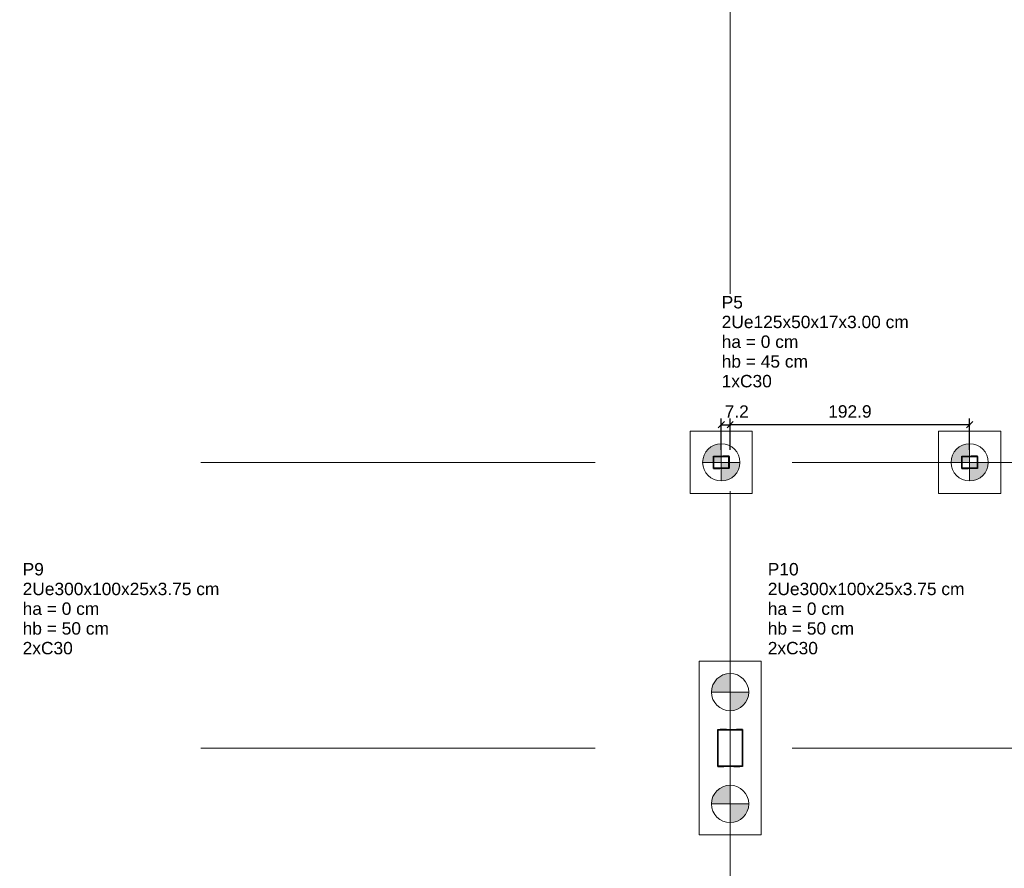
# Model space of a CAD drawing. Header units: millimetres. Extents: x 10789 to 19217, y 2620 to 5346.
# Tile 12 of 49: x 10959 to 10975, y 2866 to 2880. Entities that reach past the tile are written whole.
import ezdxf

# ---------------------------------------------------------------- set-up
doc = ezdxf.new("R2010")
doc.units = ezdxf.units.MM
doc.linetypes.add('DASHED2', pattern=[9.525, 6.35, -3.175])
doc.linetypes.add('DOT2', pattern=[3.175, 0, -3.175])
for name, color, linetype, lineweight in [('LC-Cotas', 4, 'Continuous', 5), ('LC-Eixos', 5, 'DASHED2', 5), ('LC-Estacas dos blocos', 252, 'Continuous', 5), ('LC-Hachuras dos pilares', 8, 'Continuous', 5), ('LC-Seção das fundações', 7, 'Continuous', 5), ('LC-Seção dos pilares', 4, 'Continuous', 30), ('LC-Textos', 7, 'Continuous', 20)]:
    doc.layers.add(name, color=color, linetype=linetype, lineweight=lineweight)
doc.styles.add('Arial', font='arial.ttf')
doc.styles.get("Standard").update_dxf_attribs({"font": 'arial.ttf'})
doc.dimstyles.new('UM_50.000000', dxfattribs={"dimtxt": 0.18, "dimasz": 0.2, "dimexe": 0.2, "dimexo": 0.5, "dimgap": 0, "dimtad": 1, "dimtih": 1, "dimtoh": 1, "dimlfac": 50, "dimzin": 0, "dimdsep": 46, "dimtxsty": 'Standard', "dimcen": 0.09, "dimdle": 0.2, "dimclrd": 256, "dimclre": 256, "dimclrt": 7, "dimazin": 0, "dimtfac": 1, "dimtofl": 0, "dimtmove": 0, "dimatfit": 3, "dimfxl": 1, "dimtolj": 1, "dimtzin": 0, "dimarcsym": 0})
pattern_1 = [(135, (10935.19719, 2842.63501), (-0.08838835, -0.08838835), [])]

# ---------------------------------------------------------------- blocks, each defined once
blk = doc.blocks.new('_Oblique')
at = {"color": 0, "linetype": 'ByBlock', "lineweight": -2}
blk.add_line((-0.5, -0.5), (0.5, 0.5), dxfattribs=at)
blk = doc.blocks.new('*D32')
at = {"layer": 'Defpoints', "color": 0, "transparency": 16777216}
for p in [(10970.397, 2873.441), (10970.254, 2872.835), (10970.397, 2872.835)]:
    blk.add_point(p, dxfattribs=at)
at = {"layer": 'LC-Cotas', "lineweight": -2, "transparency": 16777216}
for p, q in [((10970.254, 2873.035), (10970.254, 2873.541)), ((10970.397, 2873.035), (10970.397, 2873.541)), ((10970.244, 2873.441), (10970.407, 2873.441))]:
    blk.add_line(p, q, dxfattribs=at)
at = {"layer": 'LC-Cotas', "lineweight": -2, "transparency": 16777216, "xscale": 0.1, "yscale": 0.1, "zscale": 0.1, "rotation": 180}
blk.add_blockref('_Oblique', (10970.254, 2873.441), dxfattribs=at)
at = {"layer": 'LC-Cotas', "lineweight": -2, "transparency": 16777216, "xscale": 0.1, "yscale": 0.1, "zscale": 0.1}
blk.add_blockref('_Oblique', (10970.397, 2873.441), dxfattribs=at)
at = {"layer": 'LC-Cotas', "color": 7, "transparency": 16777216, "insert": (10970.503, 2873.653), "char_height": 0.2, "attachment_point": 5, "rotation": 0.0057, "style": 'Arial'}
blk.add_mtext('\\A1;7.2', dxfattribs=at)
blk = doc.blocks.new('*D33')
at = {"layer": 'Defpoints', "color": 0, "transparency": 16777216}
for p in [(10970.397, 2873.441), (10970.397, 2872.835), (10974.254, 2872.835)]:
    blk.add_point(p, dxfattribs=at)
at = {"layer": 'LC-Cotas', "lineweight": -2, "transparency": 16777216}
for p, q in [((10970.397, 2873.035), (10970.397, 2873.541)), ((10974.254, 2873.035), (10974.254, 2873.541)), ((10974.264, 2873.441), (10970.387, 2873.441))]:
    blk.add_line(p, q, dxfattribs=at)
at = {"layer": 'LC-Cotas', "lineweight": -2, "transparency": 16777216, "xscale": 0.1, "yscale": 0.1, "zscale": 0.1, "rotation": 180}
blk.add_blockref('_Oblique', (10970.397, 2873.441), dxfattribs=at)
at = {"layer": 'LC-Cotas', "lineweight": -2, "transparency": 16777216, "xscale": 0.1, "yscale": 0.1, "zscale": 0.1}
blk.add_blockref('_Oblique', (10974.254, 2873.441), dxfattribs=at)
at = {"layer": 'LC-Cotas', "color": 7, "transparency": 16777216, "insert": (10972.326, 2873.653), "char_height": 0.2, "attachment_point": 5, "rotation": 0.0057, "style": 'Arial'}
blk.add_mtext('\\A1;192.9', dxfattribs=at)

msp = doc.modelspace()

# ---------------------------------------------------------------- hatches: boundary and pattern name
at = {"layer": 'LC-Estacas dos blocos', "linetype": 'Continuous'}
for points in [[(10969.95419, 2872.83501), (10970.25419, 2872.83501), (10970.25419, 2873.13501), (10970.17654, 2873.12479), (10970.10419, 2873.09482), (10970.04205, 2873.04715), (10969.99438, 2872.98501), (10969.96441, 2872.91266), (10969.95419, 2872.83501)], [(10973.95419, 2872.83501), (10974.25419, 2872.83501), (10974.25419, 2873.13501), (10974.17654, 2873.12479), (10974.10419, 2873.09482), (10974.04205, 2873.04715), (10973.99438, 2872.98501), (10973.96441, 2872.91266), (10973.95419, 2872.83501)], [(10970.46632, 2872.62288), (10970.51399, 2872.68501), (10970.54396, 2872.75737), (10970.55419, 2872.83501), (10970.25419, 2872.83501), (10970.25419, 2872.53501), (10970.33183, 2872.54524), (10970.40419, 2872.57521), (10970.46632, 2872.62288)], [(10974.40419, 2872.57521), (10974.46632, 2872.62288), (10974.51399, 2872.68501), (10974.54396, 2872.75737), (10974.55419, 2872.83501), (10974.25419, 2872.83501), (10974.25419, 2872.53501), (10974.33183, 2872.54524), (10974.40419, 2872.57521)], [(10970.09719, 2869.13501), (10970.39719, 2869.13501), (10970.39719, 2869.43501), (10970.31954, 2869.42479), (10970.24719, 2869.39482), (10970.18505, 2869.34715), (10970.13738, 2869.28501), (10970.10741, 2869.21266), (10970.09719, 2869.13501)], [(10970.54719, 2868.87521), (10970.60932, 2868.92288), (10970.65699, 2868.98501), (10970.68696, 2869.05737), (10970.69719, 2869.13501), (10970.39719, 2869.13501), (10970.39719, 2868.83501), (10970.47483, 2868.84524), (10970.54719, 2868.87521)], [(10970.09719, 2867.33501), (10970.39719, 2867.33501), (10970.39719, 2867.63501), (10970.31954, 2867.62479), (10970.24719, 2867.59482), (10970.18505, 2867.54715), (10970.13738, 2867.48501), (10970.10741, 2867.41266), (10970.09719, 2867.33501)], [(10970.54719, 2867.07521), (10970.60932, 2867.12288), (10970.65699, 2867.18501), (10970.68696, 2867.25737), (10970.69719, 2867.33501), (10970.39719, 2867.33501), (10970.39719, 2867.03501), (10970.47483, 2867.04524), (10970.54719, 2867.07521)]]:
    msp.add_hatch(color=256, dxfattribs=at).paths.add_polyline_path(points)
at = {"layer": 'LC-Hachuras dos pilares', "linetype": 'Continuous'}
h = msp.add_hatch(dxfattribs=at)
h.set_pattern_fill('ANSI31', color=256, angle=90, style=0)
h.set_pattern_definition(pattern_1)
h.paths.add_polyline_path([(10970.12919, 2872.92901), (10970.12926, 2872.92995), (10970.12948, 2872.93087), (10970.12984, 2872.93174), (10970.13033, 2872.93254), (10970.13094, 2872.93326), (10970.13166, 2872.93387), (10970.13246, 2872.93436), (10970.13333, 2872.93472), (10970.13425, 2872.93494), (10970.13519, 2872.93501), (10970.37319, 2872.93501), (10970.37412, 2872.93494), (10970.37504, 2872.93472), (10970.37591, 2872.93436), (10970.37671, 2872.93387), (10970.37743, 2872.93326), (10970.37804, 2872.93254), (10970.37853, 2872.93174), (10970.37889, 2872.93087), (10970.37911, 2872.92995), (10970.37919, 2872.92901), (10970.37919, 2872.74101), (10970.37911, 2872.74007), (10970.37889, 2872.73916), (10970.37853, 2872.73829), (10970.37804, 2872.73749), (10970.37743, 2872.73677), (10970.37671, 2872.73616), (10970.37591, 2872.73567), (10970.37504, 2872.73531), (10970.37412, 2872.73509), (10970.37319, 2872.73501), (10970.13519, 2872.73501), (10970.13425, 2872.73509), (10970.13333, 2872.73531), (10970.13246, 2872.73567), (10970.13166, 2872.73616), (10970.13094, 2872.73677), (10970.13033, 2872.73749), (10970.12984, 2872.73829), (10970.12948, 2872.73916), (10970.12926, 2872.74007), (10970.12919, 2872.74101), (10970.12919, 2872.92901)])
h.paths.add_polyline_path([(10970.13519, 2872.92301), (10970.13526, 2872.92395), (10970.13548, 2872.92487), (10970.13584, 2872.92574), (10970.13633, 2872.92654), (10970.13694, 2872.92726), (10970.13766, 2872.92787), (10970.13846, 2872.92836), (10970.13933, 2872.92872), (10970.14025, 2872.92894), (10970.14119, 2872.92901), (10970.36719, 2872.92901), (10970.36812, 2872.92894), (10970.36904, 2872.92872), (10970.36991, 2872.92836), (10970.37071, 2872.92787), (10970.37143, 2872.92726), (10970.37204, 2872.92654), (10970.37253, 2872.92574), (10970.37289, 2872.92487), (10970.37311, 2872.92395), (10970.37319, 2872.92301), (10970.37319, 2872.74701), (10970.37311, 2872.74607), (10970.37289, 2872.74516), (10970.37253, 2872.74429), (10970.37204, 2872.74349), (10970.37143, 2872.74277), (10970.37071, 2872.74216), (10970.36991, 2872.74167), (10970.36904, 2872.74131), (10970.36812, 2872.74109), (10970.36719, 2872.74101), (10970.14119, 2872.74101), (10970.14025, 2872.74109), (10970.13933, 2872.74131), (10970.13846, 2872.74167), (10970.13766, 2872.74216), (10970.13694, 2872.74277), (10970.13633, 2872.74349), (10970.13584, 2872.74429), (10970.13548, 2872.74516), (10970.13526, 2872.74607), (10970.13519, 2872.74701), (10970.13519, 2872.92301)], flags=0)
h = msp.add_hatch(dxfattribs=at)
h.set_pattern_fill('ANSI31', color=256, angle=90, style=0)
h.set_pattern_definition(pattern_1)
h.paths.add_polyline_path([(10974.12919, 2872.92901), (10974.12926, 2872.92995), (10974.12948, 2872.93087), (10974.12984, 2872.93174), (10974.13033, 2872.93254), (10974.13094, 2872.93326), (10974.13166, 2872.93387), (10974.13246, 2872.93436), (10974.13333, 2872.93472), (10974.13425, 2872.93494), (10974.13519, 2872.93501), (10974.37319, 2872.93501), (10974.37412, 2872.93494), (10974.37504, 2872.93472), (10974.37591, 2872.93436), (10974.37671, 2872.93387), (10974.37743, 2872.93326), (10974.37804, 2872.93254), (10974.37853, 2872.93174), (10974.37889, 2872.93087), (10974.37911, 2872.92995), (10974.37919, 2872.92901), (10974.37919, 2872.74101), (10974.37911, 2872.74007), (10974.37889, 2872.73916), (10974.37853, 2872.73829), (10974.37804, 2872.73749), (10974.37743, 2872.73677), (10974.37671, 2872.73616), (10974.37591, 2872.73567), (10974.37504, 2872.73531), (10974.37412, 2872.73509), (10974.37319, 2872.73501), (10974.13519, 2872.73501), (10974.13425, 2872.73509), (10974.13333, 2872.73531), (10974.13246, 2872.73567), (10974.13166, 2872.73616), (10974.13094, 2872.73677), (10974.13033, 2872.73749), (10974.12984, 2872.73829), (10974.12948, 2872.73916), (10974.12926, 2872.74007), (10974.12919, 2872.74101), (10974.12919, 2872.92901)])
h.paths.add_polyline_path([(10974.13519, 2872.92301), (10974.13526, 2872.92395), (10974.13548, 2872.92487), (10974.13584, 2872.92574), (10974.13633, 2872.92654), (10974.13694, 2872.92726), (10974.13766, 2872.92787), (10974.13846, 2872.92836), (10974.13933, 2872.92872), (10974.14025, 2872.92894), (10974.14119, 2872.92901), (10974.36719, 2872.92901), (10974.36812, 2872.92894), (10974.36904, 2872.92872), (10974.36991, 2872.92836), (10974.37071, 2872.92787), (10974.37143, 2872.92726), (10974.37204, 2872.92654), (10974.37253, 2872.92574), (10974.37289, 2872.92487), (10974.37311, 2872.92395), (10974.37319, 2872.92301), (10974.37319, 2872.74701), (10974.37311, 2872.74607), (10974.37289, 2872.74516), (10974.37253, 2872.74429), (10974.37204, 2872.74349), (10974.37143, 2872.74277), (10974.37071, 2872.74216), (10974.36991, 2872.74167), (10974.36904, 2872.74131), (10974.36812, 2872.74109), (10974.36719, 2872.74101), (10974.14119, 2872.74101), (10974.14025, 2872.74109), (10974.13933, 2872.74131), (10974.13846, 2872.74167), (10974.13766, 2872.74216), (10974.13694, 2872.74277), (10974.13633, 2872.74349), (10974.13584, 2872.74429), (10974.13548, 2872.74516), (10974.13526, 2872.74607), (10974.13519, 2872.74701), (10974.13519, 2872.92301)], flags=0)
h = msp.add_hatch(dxfattribs=at)
h.set_pattern_fill('ANSI31', color=256, angle=90, style=0)
h.set_pattern_definition(pattern_1)
h.paths.add_polyline_path([(10970.58969, 2868.53501), (10970.59086, 2868.53492), (10970.592, 2868.53465), (10970.59309, 2868.5342), (10970.59409, 2868.53358), (10970.59499, 2868.53282), (10970.59575, 2868.53192), (10970.59637, 2868.53092), (10970.59682, 2868.52983), (10970.59709, 2868.52869), (10970.59719, 2868.52751), (10970.59719, 2867.94251), (10970.59709, 2867.94134), (10970.59682, 2867.9402), (10970.59637, 2867.93911), (10970.59575, 2867.9381), (10970.59499, 2867.93721), (10970.59409, 2867.93645), (10970.59309, 2867.93583), (10970.592, 2867.93538), (10970.59086, 2867.93511), (10970.58969, 2867.93501), (10970.20469, 2867.93501), (10970.20351, 2867.93511), (10970.20237, 2867.93538), (10970.20128, 2867.93583), (10970.20028, 2867.93645), (10970.19938, 2867.93721), (10970.19862, 2867.9381), (10970.198, 2867.93911), (10970.19755, 2867.9402), (10970.19728, 2867.94134), (10970.19719, 2867.94251), (10970.19719, 2868.52751), (10970.19728, 2868.52869), (10970.19755, 2868.52983), (10970.198, 2868.53092), (10970.19862, 2868.53192), (10970.19938, 2868.53282), (10970.20028, 2868.53358), (10970.20128, 2868.5342), (10970.20237, 2868.53465), (10970.20351, 2868.53492), (10970.20469, 2868.53501), (10970.58969, 2868.53501)])
h.paths.add_polyline_path([(10970.58219, 2868.52751), (10970.58336, 2868.52742), (10970.5845, 2868.52715), (10970.58559, 2868.5267), (10970.58659, 2868.52608), (10970.58749, 2868.52532), (10970.58825, 2868.52442), (10970.58887, 2868.52342), (10970.58932, 2868.52233), (10970.58959, 2868.52119), (10970.58969, 2868.52001), (10970.58969, 2867.95001), (10970.58959, 2867.94884), (10970.58932, 2867.9477), (10970.58887, 2867.94661), (10970.58825, 2867.9456), (10970.58749, 2867.94471), (10970.58659, 2867.94395), (10970.58559, 2867.94333), (10970.5845, 2867.94288), (10970.58336, 2867.94261), (10970.58219, 2867.94251), (10970.21219, 2867.94251), (10970.21101, 2867.94261), (10970.20987, 2867.94288), (10970.20878, 2867.94333), (10970.20778, 2867.94395), (10970.20688, 2867.94471), (10970.20612, 2867.9456), (10970.2055, 2867.94661), (10970.20505, 2867.9477), (10970.20478, 2867.94884), (10970.20469, 2867.95001), (10970.20469, 2868.52001), (10970.20478, 2868.52119), (10970.20505, 2868.52233), (10970.2055, 2868.52342), (10970.20612, 2868.52442), (10970.20688, 2868.52532), (10970.20778, 2868.52608), (10970.20878, 2868.5267), (10970.20987, 2868.52715), (10970.21101, 2868.52742), (10970.21219, 2868.52751), (10970.58219, 2868.52751)], flags=0)

# ---------------------------------------------------------------- linework, layer by layer
at = {"layer": 'LC-Eixos'}
for p, q in [((10970.39719, 2891.42351), (10970.39719, 2840.73501)), ((10933.29719, 2872.83501), (10986.96721, 2872.83501)), ((10933.29719, 2868.23501), (10986.96721, 2868.23501))]:
    msp.add_line(p, q, dxfattribs=at)
at = {"layer": 'LC-Estacas dos blocos'}
for p, q in [((10970.25419, 2872.53501), (10970.25419, 2873.13501)), ((10974.25419, 2872.53501), (10974.25419, 2873.13501)), ((10970.55419, 2872.83501), (10969.95419, 2872.83501)), ((10974.55419, 2872.83501), (10973.95419, 2872.83501)), ((10970.39719, 2868.83501), (10970.39719, 2869.43501)), ((10970.69719, 2869.13501), (10970.09719, 2869.13501)), ((10970.39719, 2867.03501), (10970.39719, 2867.63501)), ((10970.69719, 2867.33501), (10970.09719, 2867.33501))]:
    msp.add_line(p, q, dxfattribs=at)
for centre in [(10970.25419, 2872.83501), (10974.25419, 2872.83501), (10970.39719, 2869.13501), (10970.39719, 2867.33501)]:
    msp.add_circle(centre, 0.3, dxfattribs=at)
at = {"layer": 'LC-Seção das fundações'}
for points in [[(10969.75419, 2872.33501), (10970.75419, 2872.33501), (10970.75419, 2873.33501), (10969.75419, 2873.33501), (10969.75419, 2872.33501)], [(10973.75419, 2872.33501), (10974.75419, 2872.33501), (10974.75419, 2873.33501), (10973.75419, 2873.33501), (10973.75419, 2872.33501)], [(10969.89719, 2866.83501), (10970.89719, 2866.83501), (10970.89719, 2869.63501), (10969.89719, 2869.63501), (10969.89719, 2866.83501)]]:
    msp.add_lwpolyline(points, close=True, dxfattribs=at)
at = {"layer": 'LC-Seção dos pilares'}
for points in [[(10970.12919, 2872.92901), (10970.12926, 2872.92995), (10970.12948, 2872.93087), (10970.12984, 2872.93174), (10970.13033, 2872.93254), (10970.13094, 2872.93326), (10970.13166, 2872.93387), (10970.13246, 2872.93436), (10970.13333, 2872.93472), (10970.13425, 2872.93494), (10970.13519, 2872.93501), (10970.37319, 2872.93501), (10970.37412, 2872.93494), (10970.37504, 2872.93472), (10970.37591, 2872.93436), (10970.37671, 2872.93387), (10970.37743, 2872.93326), (10970.37804, 2872.93254), (10970.37853, 2872.93174), (10970.37889, 2872.93087), (10970.37911, 2872.92995), (10970.37919, 2872.92901), (10970.37919, 2872.74101), (10970.37911, 2872.74007), (10970.37889, 2872.73916), (10970.37853, 2872.73829), (10970.37804, 2872.73749), (10970.37743, 2872.73677), (10970.37671, 2872.73616), (10970.37591, 2872.73567), (10970.37504, 2872.73531), (10970.37412, 2872.73509), (10970.37319, 2872.73501), (10970.13519, 2872.73501), (10970.13425, 2872.73509), (10970.13333, 2872.73531), (10970.13246, 2872.73567), (10970.13166, 2872.73616), (10970.13094, 2872.73677), (10970.13033, 2872.73749), (10970.12984, 2872.73829), (10970.12948, 2872.73916), (10970.12926, 2872.74007), (10970.12919, 2872.74101), (10970.12919, 2872.92901)], [(10970.13519, 2872.92301), (10970.13526, 2872.92395), (10970.13548, 2872.92487), (10970.13584, 2872.92574), (10970.13633, 2872.92654), (10970.13694, 2872.92726), (10970.13766, 2872.92787), (10970.13846, 2872.92836), (10970.13933, 2872.92872), (10970.14025, 2872.92894), (10970.14119, 2872.92901), (10970.36719, 2872.92901), (10970.36812, 2872.92894), (10970.36904, 2872.92872), (10970.36991, 2872.92836), (10970.37071, 2872.92787), (10970.37143, 2872.92726), (10970.37204, 2872.92654), (10970.37253, 2872.92574), (10970.37289, 2872.92487), (10970.37311, 2872.92395), (10970.37319, 2872.92301), (10970.37319, 2872.74701), (10970.37311, 2872.74607), (10970.37289, 2872.74516), (10970.37253, 2872.74429), (10970.37204, 2872.74349), (10970.37143, 2872.74277), (10970.37071, 2872.74216), (10970.36991, 2872.74167), (10970.36904, 2872.74131), (10970.36812, 2872.74109), (10970.36719, 2872.74101), (10970.14119, 2872.74101), (10970.14025, 2872.74109), (10970.13933, 2872.74131), (10970.13846, 2872.74167), (10970.13766, 2872.74216), (10970.13694, 2872.74277), (10970.13633, 2872.74349), (10970.13584, 2872.74429), (10970.13548, 2872.74516), (10970.13526, 2872.74607), (10970.13519, 2872.74701), (10970.13519, 2872.92301)], [(10974.12919, 2872.92901), (10974.12926, 2872.92995), (10974.12948, 2872.93087), (10974.12984, 2872.93174), (10974.13033, 2872.93254), (10974.13094, 2872.93326), (10974.13166, 2872.93387), (10974.13246, 2872.93436), (10974.13333, 2872.93472), (10974.13425, 2872.93494), (10974.13519, 2872.93501), (10974.37319, 2872.93501), (10974.37412, 2872.93494), (10974.37504, 2872.93472), (10974.37591, 2872.93436), (10974.37671, 2872.93387), (10974.37743, 2872.93326), (10974.37804, 2872.93254), (10974.37853, 2872.93174), (10974.37889, 2872.93087), (10974.37911, 2872.92995), (10974.37919, 2872.92901), (10974.37919, 2872.74101), (10974.37911, 2872.74007), (10974.37889, 2872.73916), (10974.37853, 2872.73829), (10974.37804, 2872.73749), (10974.37743, 2872.73677), (10974.37671, 2872.73616), (10974.37591, 2872.73567), (10974.37504, 2872.73531), (10974.37412, 2872.73509), (10974.37319, 2872.73501), (10974.13519, 2872.73501), (10974.13425, 2872.73509), (10974.13333, 2872.73531), (10974.13246, 2872.73567), (10974.13166, 2872.73616), (10974.13094, 2872.73677), (10974.13033, 2872.73749), (10974.12984, 2872.73829), (10974.12948, 2872.73916), (10974.12926, 2872.74007), (10974.12919, 2872.74101), (10974.12919, 2872.92901)], [(10974.13519, 2872.92301), (10974.13526, 2872.92395), (10974.13548, 2872.92487), (10974.13584, 2872.92574), (10974.13633, 2872.92654), (10974.13694, 2872.92726), (10974.13766, 2872.92787), (10974.13846, 2872.92836), (10974.13933, 2872.92872), (10974.14025, 2872.92894), (10974.14119, 2872.92901), (10974.36719, 2872.92901), (10974.36812, 2872.92894), (10974.36904, 2872.92872), (10974.36991, 2872.92836), (10974.37071, 2872.92787), (10974.37143, 2872.92726), (10974.37204, 2872.92654), (10974.37253, 2872.92574), (10974.37289, 2872.92487), (10974.37311, 2872.92395), (10974.37319, 2872.92301), (10974.37319, 2872.74701), (10974.37311, 2872.74607), (10974.37289, 2872.74516), (10974.37253, 2872.74429), (10974.37204, 2872.74349), (10974.37143, 2872.74277), (10974.37071, 2872.74216), (10974.36991, 2872.74167), (10974.36904, 2872.74131), (10974.36812, 2872.74109), (10974.36719, 2872.74101), (10974.14119, 2872.74101), (10974.14025, 2872.74109), (10974.13933, 2872.74131), (10974.13846, 2872.74167), (10974.13766, 2872.74216), (10974.13694, 2872.74277), (10974.13633, 2872.74349), (10974.13584, 2872.74429), (10974.13548, 2872.74516), (10974.13526, 2872.74607), (10974.13519, 2872.74701), (10974.13519, 2872.92301)], [(10970.58969, 2868.53501), (10970.59086, 2868.53492), (10970.592, 2868.53465), (10970.59309, 2868.5342), (10970.59409, 2868.53358), (10970.59499, 2868.53282), (10970.59575, 2868.53192), (10970.59637, 2868.53092), (10970.59682, 2868.52983), (10970.59709, 2868.52869), (10970.59719, 2868.52751), (10970.59719, 2867.94251), (10970.59709, 2867.94134), (10970.59682, 2867.9402), (10970.59637, 2867.93911), (10970.59575, 2867.9381), (10970.59499, 2867.93721), (10970.59409, 2867.93645), (10970.59309, 2867.93583), (10970.592, 2867.93538), (10970.59086, 2867.93511), (10970.58969, 2867.93501), (10970.20469, 2867.93501), (10970.20351, 2867.93511), (10970.20237, 2867.93538), (10970.20128, 2867.93583), (10970.20028, 2867.93645), (10970.19938, 2867.93721), (10970.19862, 2867.9381), (10970.198, 2867.93911), (10970.19755, 2867.9402), (10970.19728, 2867.94134), (10970.19719, 2867.94251), (10970.19719, 2868.52751), (10970.19728, 2868.52869), (10970.19755, 2868.52983), (10970.198, 2868.53092), (10970.19862, 2868.53192), (10970.19938, 2868.53282), (10970.20028, 2868.53358), (10970.20128, 2868.5342), (10970.20237, 2868.53465), (10970.20351, 2868.53492), (10970.20469, 2868.53501), (10970.58969, 2868.53501)], [(10970.58219, 2868.52751), (10970.58336, 2868.52742), (10970.5845, 2868.52715), (10970.58559, 2868.5267), (10970.58659, 2868.52608), (10970.58749, 2868.52532), (10970.58825, 2868.52442), (10970.58887, 2868.52342), (10970.58932, 2868.52233), (10970.58959, 2868.52119), (10970.58969, 2868.52001), (10970.58969, 2867.95001), (10970.58959, 2867.94884), (10970.58932, 2867.9477), (10970.58887, 2867.94661), (10970.58825, 2867.9456), (10970.58749, 2867.94471), (10970.58659, 2867.94395), (10970.58559, 2867.94333), (10970.5845, 2867.94288), (10970.58336, 2867.94261), (10970.58219, 2867.94251), (10970.21219, 2867.94251), (10970.21101, 2867.94261), (10970.20987, 2867.94288), (10970.20878, 2867.94333), (10970.20778, 2867.94395), (10970.20688, 2867.94471), (10970.20612, 2867.9456), (10970.2055, 2867.94661), (10970.20505, 2867.9477), (10970.20478, 2867.94884), (10970.20469, 2867.95001), (10970.20469, 2868.52001), (10970.20478, 2868.52119), (10970.20505, 2868.52233), (10970.2055, 2868.52342), (10970.20612, 2868.52442), (10970.20688, 2868.52532), (10970.20778, 2868.52608), (10970.20878, 2868.5267), (10970.20987, 2868.52715), (10970.21101, 2868.52742), (10970.21219, 2868.52751), (10970.58219, 2868.52751)]]:
    msp.add_lwpolyline(points, close=True, dxfattribs=at)
at = {"layer": 'LC-Seção dos pilares', "linetype": 'DOT2', "ltscale": 0.05}
for points in [[(10970.37919, 2872.73501), (10970.37919, 2872.93501), (10970.12919, 2872.93501), (10970.12919, 2872.73501), (10970.37919, 2872.73501)], [(10974.37919, 2872.73501), (10974.37919, 2872.93501), (10974.12919, 2872.93501), (10974.12919, 2872.73501), (10974.37919, 2872.73501)], [(10970.19719, 2867.93501), (10970.59719, 2867.93501), (10970.59719, 2868.53501), (10970.19719, 2868.53501), (10970.19719, 2867.93501)]]:
    msp.add_lwpolyline(points, close=True, dxfattribs=at)

# ---------------------------------------------------------------- texts
at = {"layer": 'LC-Textos', "linetype": 'Continuous', "char_height": 0.2, "attachment_point": 7, "line_spacing_factor": 0.798, "style": 'Arial'}
for s, insert, width in [('P5', (10970.26103, 2875.31077), 0.730885), ('2Ue125x50x17x3.00 cm', (10970.26103, 2874.99307), 6.4265467), ('ha = 0 cm', (10970.26103, 2874.67537), 2.6410865), ('hb = 45 cm', (10970.26103, 2874.35767), 2.9730422), ('1xC30', (10970.26103, 2874.03997), 1.7209284), ('P9', (10959.00309, 2871.01171), 0.730885), ('P10', (10971.00309, 2871.01171), 1.0628407), ('2Ue300x100x25x3.75 cm', (10959.00309, 2870.69401), 6.7585024), ('2Ue300x100x25x3.75 cm', (10971.00309, 2870.69401), 6.7585024), ('ha = 0 cm', (10959.00309, 2870.37631), 2.6410865), ('ha = 0 cm', (10971.00309, 2870.37631), 2.6410865), ('hb = 50 cm', (10959.00309, 2870.05861), 2.9730422), ('hb = 50 cm', (10971.00309, 2870.05861), 2.9730422), ('2xC30', (10959.00309, 2869.74091), 1.7209284), ('2xC30', (10971.00309, 2869.74091), 1.7209284)]:
    msp.add_mtext(s, dxfattribs=dict(at, insert=insert, width=width))

# ---------------------------------------------------------------- dimensions: what is measured, and where the dimension line sits
at = {"layer": 'LC-Cotas'}
for p1, picture, middle in [((10970.2541861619, 2872.8350130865), '*D32', (10970.5030861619, 2873.6527130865)), ((10974.2541861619, 2872.8350130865), '*D33', (10972.3256861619, 2873.6527130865))]:
    dim = msp.add_linear_dim(base=(10970.3971861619, 2873.4409130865), p1=p1, p2=(10970.3971861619, 2872.8350130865), dimstyle='UM_50.000000', override={"dimscale": 0, "dimtxt": 2, "dimasz": 1, "dimexe": 1, "dimexo": 2, "dimgap": 0, "dimtad": 1, "dimtih": 0, "dimtoh": 0, "dimdec": 1, "dimlfac": 50, "dimzin": 8, "dimtxsty": 'Arial', "dimblk": 'Oblique', "dimblk1": 'Oblique', "dimblk2": 'Oblique', "dimsah": 1, "dimcen": 0.9, "dimdle": 0.1, "dimse1": 0, "dimse2": 0, "dimclrt": 7, "dimadec": 1, "dimazin": 3, "dimtix": 0, "dimtofl": 0, "dimtmove": 2, "dimatfit": 3, "dimldrblk": 'Oblique'}, dxfattribs=at)
    dim.commit()
    dim.dimension.update_dxf_attribs({"geometry": picture, "text_midpoint": middle, "dimtype": 128, "text_rotation": 0.005729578})

doc.saveas('drawing.dxf')
